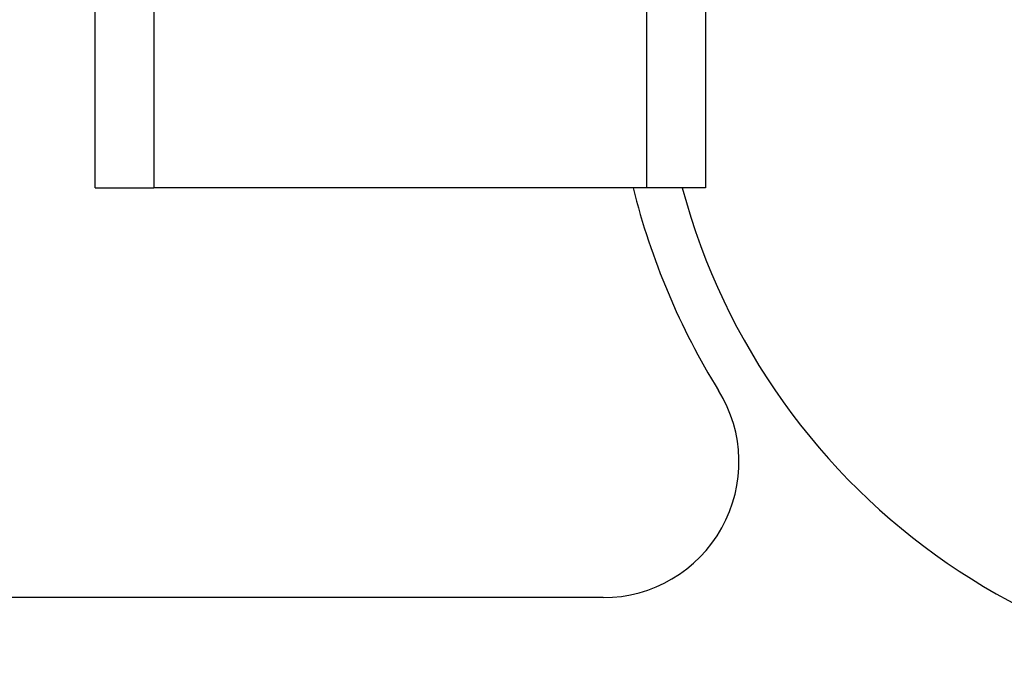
# Model space of a CAD drawing. Header units: inches. Extents: x 5 to 160, y 9 to 87.
# Tile 51 of 203: x 31.897 to 32.804, y 21.761 to 22.37. Entities that reach past the tile are written whole.
import ezdxf

# ---------------------------------------------------------------- set-up
doc = ezdxf.new("R2010")
doc.units = ezdxf.units.IN
doc.header["$MEASUREMENT"] = 0
doc.layers.add('Visible Edges(ANSI)', color=7, linetype='Continuous', lineweight=25)
doc.layers.add('Visible Tangent Edges(ANSI)', color=7, linetype='Continuous', lineweight=25)

msp = doc.modelspace()

# ---------------------------------------------------------------- linework, layer by layer
at = {"layer": 'Visible Edges(ANSI)'}
for p, q in [((31.96625, 22.21466), (31.96625, 61.33449)), ((32.52825, 61.33449), (32.52825, 22.21466)), ((31.96625, 22.21466), (32.0201, 22.21466)), ((32.4744, 22.21466), (32.0201, 22.21466)), ((32.52825, 22.21466), (32.4744, 22.21466)), ((32.43414, 21.83708), (20.35512, 21.83708))]:
    msp.add_line(p, q, dxfattribs=at)
for centre, radius, start, end in [((33.09825, 22.37308), 0.6122, 194.99643, 158.60083), ((33.09825, 22.37308), 0.656, 193.97413, 211.75232), ((32.43414, 21.96208), 0.125, 270, 31.75232)]:
    msp.add_arc(centre, radius, start, end, dxfattribs=at)
at = {"layer": 'Visible Tangent Edges(ANSI)'}
for p, q in [((32.0201, 61.33449), (32.0201, 22.21466)), ((32.4744, 22.21466), (32.4744, 61.33449))]:
    msp.add_line(p, q, dxfattribs=at)

doc.saveas('drawing.dxf')
